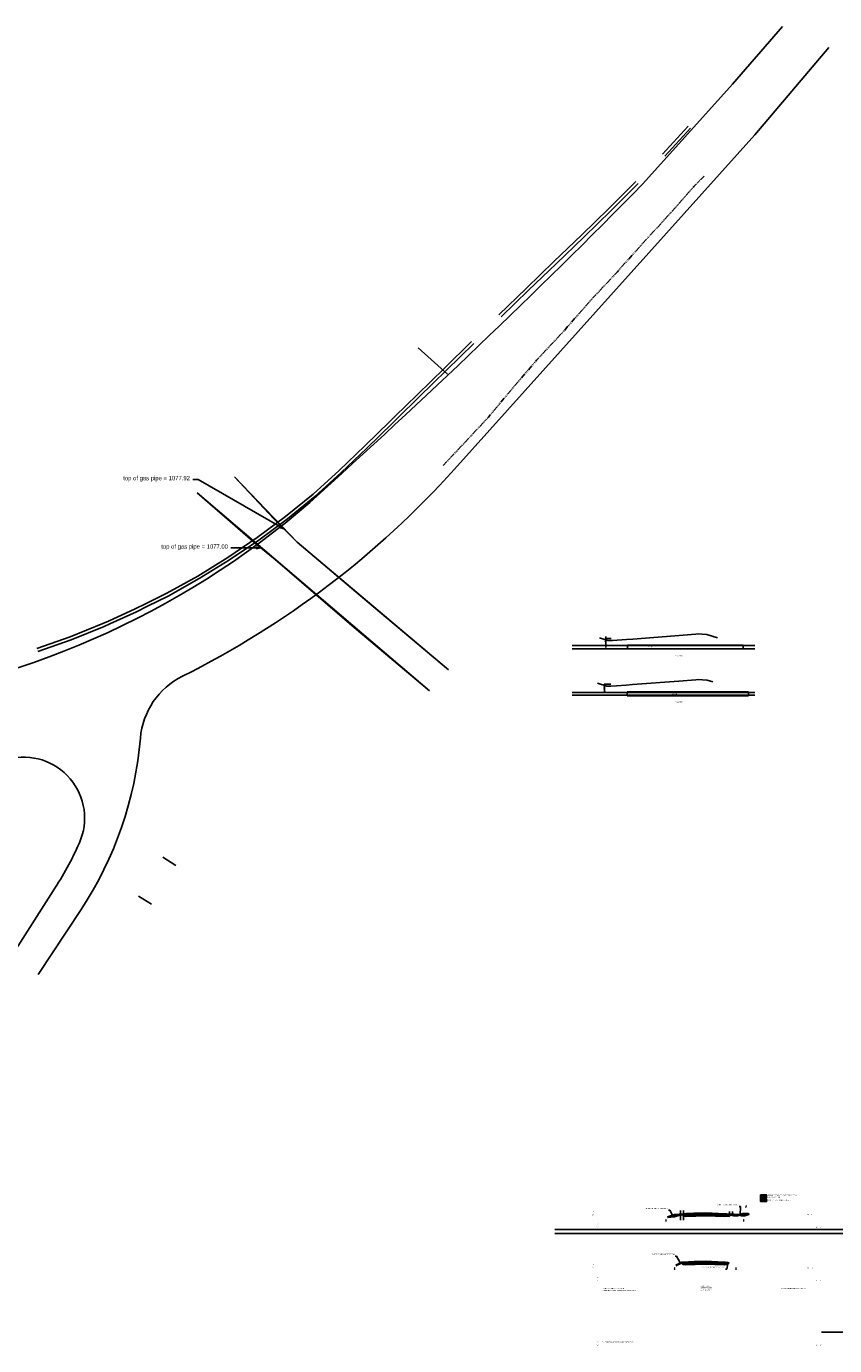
# Model space of a CAD drawing. Header units: feet. Extents: x 2296963 to 2300087, y 574586 to 575596.
# Tile 2 of 9: x 2297506 to 2298036, y 574600 to 575465. Entities that reach past the tile are written whole.
import ezdxf
from ezdxf import colors
from ezdxf.entities.mleader import LeaderData, LeaderLine
from ezdxf.enums import TextEntityAlignment as Align
from ezdxf.math import Vec2, Vec3

# ---------------------------------------------------------------- set-up
doc = ezdxf.new("R2010")
doc.units = ezdxf.units.FT
doc.header["$LTSCALE"] = 5
doc.header["$MEASUREMENT"] = 0
for name, pattern in [('esmtmppr', [0]), ('gasex', [0]), ('rowpr', [0]), ('stream', [1.4, 0.7, -0.1, 0.1, -0.1, 0.1, -0.1, 0.1, -0.1])]:
    doc.linetypes.add(name, pattern=pattern)
for name, color, linetype in [('0_Xref', 7, 'Continuous'), ('DR_P_Flow_Arrow', 151, 'Continuous'), ('DR_P_Text', 7, 'Continuous'), ('DR_X_Ditch', 133, 'stream'), ('PV_P_EOP', 7, 'Continuous'), ('RW_P_Esmt_TMP', 203, 'esmtmppr'), ('RW_P_Fee_RW', 203, 'rowpr'), ('SH_Border', 7, 'Continuous'), ('SH_Text', 7, 'Continuous'), ('UT_X_Gas', 2, 'gasex'), ('UT_X_Gas_Text', 7, 'Continuous'), ('XS_P_Annotation', 7, 'Continuous'), ('XS_P_Undercut', 230, 'Continuous'), ('XS_P_Undercut2', 230, 'Continuous')]:
    doc.layers.add(name, color=color, linetype=linetype)
doc.layers.add('SC_Scratch1', color=7, linetype='Continuous', plot=False)
doc.layers.add('VL_Cut_Volume', color=3, linetype='Continuous', lineweight=35, true_color=0x00ff00, plot=False)
doc.layers.add('VL_Fill_Volume', color=5, linetype='Continuous', lineweight=35, true_color=0x0000ff, plot=False)
doc.styles.add('Slanted-Normal', font='font31.shx', dxfattribs={"height": 0.14})
doc.styles.add('Straight-Normal', font='font30.shx', dxfattribs={"height": 0.14})
doc.dimstyles.new('Dec-2  Slanted', dxfattribs={"dimtxt": 0.14, "dimasz": 0.14, "dimexe": 0.07, "dimexo": 0.07, "dimgap": 0.07, "dimtad": 1, "dimzin": 3, "dimdsep": 46, "dimtxsty": 'Slanted-Normal', "dimblk": 'Dim1', "dimcen": 0, "dimclrd": 95, "dimclre": 95, "dimclrt": 7, "dimazin": 3, "dimtfac": 1, "dimtix": 1, "dimtofl": 0, "dimtmove": 1, "dimatfit": 3, "dimldrblk": 'Dim1', "dimfxl": 1, "dimtolj": 1, "dimtzin": 0, "dimlwd": -1, "dimlwe": -1, "dimarcsym": 0})

# ---------------------------------------------------------------- blocks, each defined once
blk = doc.blocks.new('DFL-P')
at = {"layer": 'DR_P_Flow_Arrow', "color": 151, "linetype": 'Continuous', "lineweight": 13}
blk.add_open_spline([(-0.08, 0), (-0.08, 0), (-0.08, 0), (-0.08, 0), (-0.09, 0), (-0.11, 0.01), (-0.12, 0.01), (-0.12, 0.01), (-0.13, 0.01), (-0.14, 0.01), (-0.15, 0.02), (-0.17, -0.02), (-0.18, -0.02), (-0.2, -0.02), (-0.21, 0.02), (-0.23, 0.02), (-0.25, 0.02), (-0.27, -0.03), (-0.28, -0.02), (-0.29, -0.02), (-0.29, 0), (-0.3, 0), (-0.31, 0), (-0.33, 0), (-0.35, 0)], degree=3, knots=[0, 0, 0, 0, 0.009646, 0.009646, 0.009646, 0.112481, 0.112481, 0.112481, 0.179673, 0.179673, 0.179673, 0.350625, 0.350625, 0.350625, 0.544565, 0.544565, 0.544565, 0.756426, 0.756426, 0.756426, 0.832712, 0.832712, 0.832712, 1, 1, 1, 1], dxfattribs=at)
at = {"layer": 'DR_P_Flow_Arrow', "color": 151, "linetype": 'Continuous', "lineweight": 0, "extrusion": (0, 0, -1)}
blk.add_solid([(0.08, 0.02), (0, 0), (0.08, -0.02)], dxfattribs=at)
blk = doc.blocks.new('Dim1')
h = blk.add_hatch(color=4)
h.dxf.hatch_style = 1
h.paths.add_polyline_path([(0, 0), (-1, -0.2), (-1, 0.2)])
at = {"color": 4}
blk.add_lwpolyline([(0, 0), (-1, -0.2), (-1, 0.2), (0, 0)], dxfattribs=at)
blk = doc.blocks.new('*D988')
at = {"layer": 'Defpoints', "color": 0, "transparency": 16777216}
for p in [(2297889.77, 575033.72), (2297885.44, 575028.12), (2297886.6, 575028.12)]:
    blk.add_point(p, dxfattribs=at)
at = {"layer": 'XS_P_Annotation', "color": 95, "linetype": 'Continuous', "transparency": 16777216}
for p, q in [((2297889.42, 575033.72), (2297885.09, 575033.72)), ((2297885.44, 575033.02), (2297885.44, 575028.82)), ((2297886.25, 575028.12), (2297885.09, 575028.12))]:
    blk.add_line(p, q, dxfattribs=at)
at = {"layer": 'XS_P_Annotation', "color": 95, "transparency": 16777216, "xscale": 0.7000000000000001, "yscale": 0.7000000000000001, "zscale": 0.7000000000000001}
for p, rotation in [((2297885.44, 575033.72), 90), ((2297885.44, 575028.12), 270)]:
    blk.add_blockref('Dim1', p, dxfattribs=dict(at, rotation=rotation))
at = {"layer": 'XS_P_Annotation', "color": 7, "transparency": 16777216, "insert": (2297884.74, 575030.92), "char_height": 0.7, "attachment_point": 5, "rotation": 90, "style": 'Slanted-Normal'}
blk.add_mtext("\\A1;5.60'", dxfattribs=at)
blk = doc.blocks.new('*D989')
at = {"layer": 'Defpoints', "color": 0, "transparency": 16777216}
for p in [(2297886.18, 575059.04), (2297887.54, 575059.04), (2297890.03, 575063.46)]:
    blk.add_point(p, dxfattribs=at)
at = {"layer": 'XS_P_Annotation', "color": 95, "linetype": 'Continuous', "transparency": 16777216}
for p, q in [((2297889.68, 575063.46), (2297885.83, 575063.46)), ((2297887.19, 575059.04), (2297885.83, 575059.04)), ((2297886.18, 575063.46), (2297886.18, 575062.76)), ((2297886.18, 575062.76), (2297886.18, 575059.74)), ((2297886.18, 575059.04), (2297886.18, 575059.74))]:
    blk.add_line(p, q, dxfattribs=at)
at = {"layer": 'XS_P_Annotation', "color": 95, "transparency": 16777216}
for p, q in [((2297886.18, 575064.16), (2297886.18, 575064.86)), ((2297886.18, 575058.34), (2297886.18, 575057.64))]:
    blk.add_line(p, q, dxfattribs=at)
at = {"layer": 'XS_P_Annotation', "color": 95, "transparency": 16777216, "xscale": 0.7000000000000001, "yscale": 0.7000000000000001, "zscale": 0.7000000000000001}
for p, rotation in [((2297886.18, 575063.46), 270), ((2297886.18, 575059.04), 90)]:
    blk.add_blockref('Dim1', p, dxfattribs=dict(at, rotation=rotation))
at = {"layer": 'XS_P_Annotation', "color": 7, "transparency": 16777216, "insert": (2297885.48, 575061.25), "char_height": 0.7, "attachment_point": 5, "rotation": 90, "style": 'Slanted-Normal'}
blk.add_mtext("\\A1;4.42'", dxfattribs=at)

msp = doc.modelspace()

# ---------------------------------------------------------------- hatches: boundary and pattern name
at = {"layer": 'XS_P_Undercut'}
h = msp.add_hatch(dxfattribs=at)
h.set_pattern_fill('ANSI37', color=256, scale=3)
h.set_pattern_definition([(45, (-4.9803, -6.70843), (-0.265165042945, 0.265165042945), []), (135, (-4.9803, -6.70843), (-0.265165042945, -0.265165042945), [])])
h.paths.add_polyline_path([(2297991.666, 574698.693), (2297987.666, 574698.693), (2297987.666, 574696.943), (2297991.666, 574696.943)])
at = {"layer": 'XS_P_Undercut2'}
h = msp.add_hatch(dxfattribs=at)
h.set_pattern_fill('ANSI31', color=256, scale=3)
h.set_pattern_definition([(45, (0, -0.34316), (-0.265165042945, 0.265165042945), [])])
h.paths.add_polyline_path([(2297991.666, 574696.083), (2297987.666, 574696.083), (2297987.666, 574694.333), (2297991.666, 574694.333)])

# ---------------------------------------------------------------- linework, layer by layer
for points in [[(2297642.685, 575169.607, 1077.92), (2297668.398, 575141.97, 1077.92), (2297683.711, 575126.783, 1077.92), (2297733.627, 575084.514, 1077.92), (2297782.976, 575042.915, 1077.92)], [(2297618.1, 575159.173, 1077), (2297656.461, 575125.869, 1077), (2297669.313, 575115.334, 1077), (2297721.143, 575070.852, 1077), (2297770.492, 575029.253, 1077)]]:
    msp.add_polyline3d(points)
at = {"layer": '0_Xref'}
for points in [[(2297923.35, 575381.19, 1079.752), (2297940.308, 575399.562, 1079.708)], [(2297924.838, 575379.853, 1079.752), (2297941.795, 575398.225, 1079.708)], [(2297816.078, 575275.923, 1079.988), (2297834.086, 575293.351, 1079.954), (2297852.189, 575310.693, 1079.912), (2297870.197, 575328.122, 1079.866), (2297888.143, 575345.606, 1079.831), (2297905.973, 575363.194, 1079.786)], [(2297817.565, 575274.586, 1079.988), (2297835.573, 575292.014, 1079.954), (2297853.677, 575309.356, 1079.912), (2297871.684, 575326.785, 1079.866), (2297889.63, 575344.269, 1079.831), (2297907.461, 575361.857, 1079.786)], [(2297512.955, 575056.908, 1082.173), (2297534.822, 575064.662, 1081.756), (2297556.339, 575073.339, 1081.414), (2297560.104, 575074.968, 1081.368), (2297577.468, 575082.923, 1081.147), (2297584.755, 575086.484, 1081.081), (2297598.283, 575093.185, 1081.035), (2297618.53, 575104.535, 1080.88), (2297638.276, 575116.735, 1080.726), (2297657.485, 575129.765, 1080.571), (2297676.14, 575143.576, 1080.427), (2297694.154, 575158.214, 1080.262), (2297711.329, 575173.821, 1080.221), (2297728.064, 575189.886, 1080.175), (2297744.717, 575206.085, 1080.14), (2297748.101, 575209.365, 1080.143), (2297762.393, 575223.332, 1080.11), (2297780.299, 575240.853, 1080.069), (2297798.198, 575258.379, 1080.029)], [(2297513.583, 575055.009, 1082.173), (2297535.53, 575062.791, 1081.756), (2297557.127, 575071.5, 1081.414), (2297560.906, 575073.135, 1081.368), (2297578.333, 575081.119, 1081.147), (2297585.647, 575084.693, 1081.081), (2297599.224, 575091.42, 1081.035), (2297619.545, 575102.811, 1080.88), (2297639.363, 575115.057, 1080.726), (2297658.642, 575128.134, 1080.571), (2297677.366, 575141.996, 1080.427), (2297695.446, 575156.688, 1080.262), (2297712.685, 575172.35, 1080.221), (2297729.481, 575188.475, 1080.175), (2297746.193, 575204.736, 1080.14), (2297749.589, 575208.028, 1080.143), (2297763.881, 575221.995, 1080.11), (2297781.786, 575239.516, 1080.069), (2297799.686, 575257.042, 1080.029)]]:
    msp.add_polyline3d(points, dxfattribs=at)
at = {"layer": 'DR_X_Ditch', "elevation": 1082.288, "flags": 128}
msp.add_lwpolyline([(2297779.633, 575177.081), (2297793.054, 575191.384), (2297809.253, 575208.784), (2297824.802, 575227.387), (2297840.837, 575246.049), (2297858.46, 575264.956), (2297875.569, 575284.507), (2297893.852, 575304.101), (2297910.477, 575322.79), (2297927.536, 575341.311), (2297943.983, 575359.925), (2297950.689, 575366.876)], dxfattribs=at)
at = {"layer": 'PV_P_EOP'}
for points in [[(2296989.599, 575003.117), (2297039.591, 575002.138), (2297086.376, 575001.463, 0.0152554), (2297388.066, 575019.948, 0.1520712), (2297692.127, 575152.854, 0.0152638), (2297910.59, 575361.737), (2297969.398, 575427.161), (2298002.128, 575464.971)], [(2297513.948, 574843.28), (2297542.052, 574885.9, 0.125272), (2297580.953, 574998.256, -0.2619428), (2297608.49, 575038.816, 0.0944335), (2297786.878, 575174.51), (2297984.047, 575393.861), (2298032.544, 575451.115)], [(2297004.299, 574982.257), (2297054.273, 574980.14), (2297229.255, 574977.617), (2297279.091, 574965.898), (2297332.868, 574965.122, 0.0669914), (2297494.346, 574984.49, -0.6277647), (2297540.914, 574929.513, -0.0410665), (2297523.681, 574898.004), (2297496.135, 574854.885)]]:
    msp.add_lwpolyline(points, format="xyb", dxfattribs=at)
at = {"layer": 'RW_P_Esmt_TMP'}
for p, q in [((2297604.188, 574914.723), (2297595.734, 574920.065)), ((2297588.162, 574889.362), (2297579.709, 574894.704))]:
    msp.add_line(p, q, dxfattribs=at)
at = {"layer": 'RW_P_Fee_RW', "linetype": 'Continuous'}
msp.add_line((2297763.037, 575254.195), (2297782.374, 575236.814), dxfattribs=at)
at = {"layer": 'SC_Scratch1', "color": 1, "flags": 128}
for points in [[(2297882.022, 575064.03), (2297887.505, 575062.212), (2297890.671, 575062.255), (2297899.849, 575062.853), (2297903.88, 575063.17), (2297945.23, 575066.359), (2297947.265, 575066.516), (2297949.493, 575066.382), (2297952.546, 575066.139), (2297959.367, 575063.896)], [(2297880.713, 575034.336), (2297886.817, 575032.372), (2297889.565, 575032.393), (2297893.298, 575032.531), (2297899.52, 575033), (2297903.659, 575033.313), (2297934.051, 575035.637), (2297945.224, 575036.492), (2297947.275, 575036.649), (2297949.52, 575036.515), (2297952.598, 575036.271), (2297956.317, 575035.058)]]:
    msp.add_lwpolyline(points, dxfattribs=at)
at = {"layer": 'SC_Scratch1', "flags": 128}
for points in [[(2297935.236, 574682.017), (2297935.236, 574688.386)], [(2297937.236, 574682.017), (2297937.236, 574688.386)], [(2297967.236, 574684.807), (2297967.236, 574687.72)], [(2297969.236, 574684.807), (2297969.236, 574687.72)], [(2299911.811, 574676.1), (2297852.707, 574676.1)], [(2299911.811, 574673.49), (2297852.707, 574673.49)], [(2300086.81, 574608.709), (2298027.706, 574608.709)]]:
    msp.add_lwpolyline(points, dxfattribs=at)
at = {"layer": 'SH_Border', "flags": 128}
msp.add_lwpolyline([(2297987.666, 574696.943), (2297987.666, 574696.083)], dxfattribs=at)
at = {"layer": 'SH_Text', "flags": 128}
for points in [[(2297987.666, 574698.693), (2297991.666, 574698.693), (2297991.666, 574696.943), (2297987.666, 574696.943)], [(2297987.666, 574696.083), (2297991.666, 574696.083), (2297991.666, 574694.333), (2297987.666, 574694.333)]]:
    msp.add_lwpolyline(points, close=True, dxfattribs=at)
at = {"layer": 'UT_X_Gas'}
for p, q in [((2297864.051, 575059.037), (2297984.051, 575059.037)), ((2297864.051, 575056.87), (2297984.051, 575056.87)), ((2297900.417, 575059.203), (2297976.295, 575059.203)), ((2297900.417, 575059.203), (2297900.417, 575056.703)), ((2297900.417, 575056.703), (2297976.295, 575056.703)), ((2297976.295, 575059.203), (2297976.295, 575056.703)), ((2297864.051, 575028.117), (2297984.051, 575028.117)), ((2297864.051, 575026.45), (2297984.051, 575026.45)), ((2297900.166, 575028.533), (2297979.836, 575028.533)), ((2297900.166, 575026.033), (2297979.836, 575026.033)), ((2297979.836, 575028.533), (2297979.836, 575026.033))]:
    msp.add_line(p, q, dxfattribs=at)
at = {"layer": 'UT_X_Gas', "flags": 128}
msp.add_lwpolyline([(2297900.166, 575028.533), (2297900.166, 575026.033)], dxfattribs=at)
at = {"layer": 'VL_Cut_Volume', "flags": 128}
for points in [[(2297937.236, 574686.065), (2297937.236, 574684.831), (2297938.712, 574684.919), (2297938.704, 574685.251), (2297951.759, 574685.675), (2297964.182, 574685.16), (2297964.188, 574684.989), (2297967.236, 574684.806), (2297967.236, 574685.733), (2297965.608, 574686.057), (2297964.192, 574686.057), (2297951.762, 574686.675), (2297943.967, 574686.426), (2297938.704, 574686.251)], [(2297973.573, 574685.533), (2297974.236, 574685.48), (2297975.286, 574685.13), (2297977.286, 574685.13), (2297979.919, 574686.006), (2297979.337, 574686.194), (2297976.179, 574686.256), (2297973.901, 574685.731)], [(2297936.735, 574654.411), (2297936.736, 574653.177), (2297938.179, 574653.231), (2297938.183, 574653.473), (2297951.473, 574653.931), (2297963.918, 574653.45), (2297963.912, 574653.215), (2297965.84, 574653.06), (2297965.841, 574654.179), (2297964.525, 574654.407), (2297963.918, 574654.45), (2297951.473, 574654.931), (2297944.151, 574654.698)]]:
    msp.add_lwpolyline(points, close=True, dxfattribs=at)
at = {"layer": 'VL_Fill_Volume', "flags": 128}
for points in [[(2297926.674, 574684.073), (2297931.27, 574684.422), (2297934.035, 574685.482), (2297937.236, 574686.072), (2297931.236, 574685.585)], [(2297938.712, 574684.922), (2297938.714, 574684.834), (2297951.759, 574685.258), (2297964.182, 574684.743), (2297964.153, 574684.991), (2297952.236, 574685.326), (2297940.319, 574685.01)], [(2297967.236, 574686.04), (2297967.236, 574685.733), (2297970.19, 574685.268), (2297971.902, 574685.11), (2297973.025, 574685.242), (2297973.573, 574685.533), (2297967.236, 574686.04)], [(2297932.11, 574652.415), (2297935.848, 574654.173), (2297936.735, 574654.411), (2297935.986, 574654.366)], [(2297938.179, 574653.231), (2297938.183, 574653.056), (2297951.473, 574653.514), (2297963.908, 574653.034), (2297963.911, 574653.169), (2297952.236, 574653.632)], [(2297965.841, 574654.179), (2297966.89, 574653.945), (2297965.841, 574654.294)]]:
    msp.add_lwpolyline(points, close=True, dxfattribs=at)
at = {"layer": 'XS_P_Annotation', "flags": 128}
for points in [[(2297642.685, 575169.607), (2297683.711, 575126.783), (2297782.976, 575042.915)], [(2297618.1, 575159.173), (2297770.492, 575029.253)]]:
    msp.add_lwpolyline(points, dxfattribs=at)

# ---------------------------------------------------------------- block references
at = {"layer": 'DR_P_Text', "xscale": 5, "yscale": 5, "zscale": 5}
for p, rotation in [((2297978.472, 574692.195), 70.9291215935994), ((2297925.559, 574683.026), 90), ((2297976.554, 574683.026), 90), ((2297931.241, 574651.389), 90), ((2297971.529, 574651.389), 90)]:
    msp.add_blockref('DFL-P', p, dxfattribs=dict(at, rotation=rotation))

# ---------------------------------------------------------------- texts
at = {"layer": '0_Xref', "insert": (2297952.236, 574637.666), "char_height": 0.7, "width": 10.33769, "attachment_point": 5, "style": 'Slanted-Normal'}
msp.add_mtext('BEGIN PROJECT\\PMEET EXISTING\\PBUTT END JOINT', dxfattribs=at)
at = {"layer": 'SH_Text', "style": 'Slanted-Normal'}
for s, p in [('60', (2298023.965, 574677.259)), ('14', (2298026.877, 574677.259)), ('0', (2298024.248, 574642.259)), ('0', (2298027.166, 574642.259))]:
    msp.add_text(s, height=0.7, dxfattribs=at).set_placement(p)
at = {"layer": 'SH_Text', "char_height": 0.7, "attachment_point": 4, "style": 'Slanted-Normal'}
for s, insert, width in [('ASPHALT REMOVED, PAID FOR AS ITEM 203 EXCAVATION', (2297992.356, 574697.856), 18.5), ('ITEM 202, PAVEMENT REMOVED', (2297992.356, 574695.208), 18.26421)]:
    msp.add_mtext(s, dxfattribs=dict(at, insert=insert, width=width))
at = {"layer": 'SH_Text', "linetype": 'ByBlock', "insert": (2298018.694, 574685.776), "char_height": 0.7, "width": 1.12222, "attachment_point": 5, "style": 'Slanted-Normal'}
msp.add_mtext('35', dxfattribs=at)
at = {"layer": 'SH_Text', "linetype": 'ByBlock', "char_height": 0.7, "attachment_point": 5, "style": 'Slanted-Normal'}
for s, insert in [('11', (2298021.61, 574685.776)), ('30', (2298018.694, 574650.776)), ('4', (2298021.61, 574650.776))]:
    msp.add_mtext(s, dxfattribs=dict(at, insert=insert))
at = {"layer": 'UT_X_Gas_Text', "char_height": 0.7, "attachment_point": 1, "line_spacing_factor": 1.14, "style": 'Straight-Normal'}
for s, insert in [('26" gas', (2297913.837, 575058.646)), ('20" gas', (2297929.65, 575027.726))]:
    msp.add_mtext(s, dxfattribs=dict(at, insert=insert))
at = {"layer": 'XS_P_Annotation', "style": 'Slanted-Normal'}
for s, p in [('26', (2297877.861, 574685.739)), ('*9', (2297877.861, 574687.739)), ('*44', (2297880.778, 574679.586)), ('92', (2297880.778, 574677.586)), ('*7', (2297877.861, 574652.739)), ('7', (2297877.861, 574650.739)), ('*0', (2297880.778, 574644.586)), ('0', (2297880.778, 574642.586)), ('*44', (2297880.778, 574602.223)), ('92', (2297880.778, 574600.223)), ('60', (2298024.528, 574600.223)), ('14', (2298027.445, 574600.223))]:
    msp.add_text(s, height=0.7, dxfattribs=at).set_placement(p, align=Align.MIDDLE_CENTER)
for s, p in [('BEGIN SEEDING STA. 22+00.00', (2297884.08, 574637.34)), ('BEGIN EARTHWORK STA. 22+00.00', (2298001.161, 574637.34)), ('* - ITEM 670 SLOPE EROSION PROTECTION', (2297884.08, 574602.223))]:
    msp.add_text(s, height=0.7, dxfattribs=at).set_placement(p, align=Align.MIDDLE_LEFT)
at = {"layer": 'XS_P_Annotation', "char_height": 0.7, "line_spacing_factor": 1.14, "style": 'Slanted-Normal'}
for s, insert, attachment_point in [('(SKEWED)', (2297934.051, 575052.021), 5), ('(SKEWED)', (2297934.051, 575021.837), 5), ('SUSPEND CEMENT STABILIZATION STA. 22+00', (2297884.08, 574636.427), 1)]:
    msp.add_mtext(s, dxfattribs=dict(at, insert=insert, attachment_point=attachment_point))

# ---------------------------------------------------------------- dimensions: what is measured, and where the dimension line sits
at = {"layer": 'XS_P_Annotation'}
for base, p1, p2, picture, middle in [((2297886.182, 575059.037), (2297890.029, 575063.46), (2297887.543, 575059.037), '*D989', (2297885.482, 575061.248)), ((2297885.435, 575028.117), (2297889.765, 575033.715), (2297886.599, 575028.117), '*D988', (2297884.735, 575030.916))]:
    dim = msp.add_linear_dim(base=base, p1=p1, p2=p2, angle=90, dimstyle='Dec-2  Slanted', override={"dimpost": "'"}, dxfattribs=at)
    dim.commit()
    dim.dimension.update_dxf_attribs({"geometry": picture, "text_midpoint": middle})

# ---------------------------------------------------------------- leaders
at = {"layer": 'UT_X_Gas_Text'}
ml = msp.add_multileader_mtext('Standard', dxfattribs=at)
ml.set_content('top of gas pipe = 1077.92', color=256, style='Straight-Normal')
ml.set_leader_properties()
ml.set_arrow_properties(name='Dim1')
ml.build(insert=Vec2(0, 0))
ml.multileader.update_dxf_attribs({"text_left_attachment_type": 2, "text_right_attachment_type": 2, "dogleg_length": 0.18, "arrow_head_size": 2.8, "scale": 20})
ctx = ml.context
ctx.base_point, ctx.scale, ctx.char_height, ctx.arrow_head_size, ctx.landing_gap_size, ctx.plane_origin = Vec3(2297555.081, 575167.787, 1082.877), 20, 2.8, 2.8, 1.8, Vec3(2297652.878, 575199.622, 1082.877)
ctx.left_attachment, ctx.right_attachment, ctx.text_align_type = 2, 2, 2
notes = []
notes.append((ctx, [(1, (1, 1, 0), (2297618.836, 575167.787, 1082.877), (-1, 0), 3.6, [(0, [(2297674.916, 575135.506, 1082.877)], 0, [])])]))
ctx.mtext.insert, ctx.mtext.alignment, ctx.mtext.flow_direction = Vec3(2297613.436, 575170.12, 1082.877), 3, 5
ml = msp.add_multileader_mtext('Standard', dxfattribs=at)
ml.set_content('top of gas pipe = 1077.00', color=256, style='Straight-Normal')
ml.set_leader_properties()
ml.set_arrow_properties(name='Dim1')
ml.build(insert=Vec2(0, 0))
ml.multileader.update_dxf_attribs({"text_left_attachment_type": 2, "text_right_attachment_type": 2, "dogleg_length": 0.18, "arrow_head_size": 2.8, "scale": 20})
ctx = ml.context
ctx.base_point, ctx.scale, ctx.char_height, ctx.arrow_head_size, ctx.landing_gap_size, ctx.plane_origin = Vec3(2297579.538, 575122.944, 1082.877), 20, 2.8, 2.8, 1.8, Vec3(2297670.501, 575148.734, 1082.877)
ctx.left_attachment, ctx.right_attachment, ctx.text_align_type = 2, 2, 2
notes.append((ctx, [(1, (1, 1, 0), (2297643.783, 575122.944, 1082.877), (-1, 0), 3.6, [(0, [(2297659.984, 575122.981, 1082.877)], 0, [])])]))
ctx.mtext.insert, ctx.mtext.alignment, ctx.mtext.flow_direction = Vec3(2297638.383, 575125.277, 1082.877), 3, 5
at = {"layer": 'XS_P_Annotation'}
ml = msp.add_multileader_mtext('Standard', dxfattribs=at)
ml.set_content('SLOPE EROSION PROTECTION', color=256, style='Slanted-Normal')
ml.set_leader_properties()
ml.set_arrow_properties(name='Dim1')
ml.build(insert=Vec2(0, 0))
ml.multileader.update_dxf_attribs({"text_right_attachment_type": 3, "dogleg_length": 0.18, "arrow_head_size": 0.7, "scale": 5})
ctx = ml.context
ctx.base_point, ctx.scale, ctx.char_height, ctx.arrow_head_size, ctx.landing_gap_size, ctx.plane_origin = Vec3(2297918.371, 574689.746), 5, 0.7, 0.7, 0.45, Vec3(2297930.104, 574685.208)
ctx.right_attachment, ctx.text_align_type = 3, 2
notes.append((ctx, [(0, (1, 1, 0), (2297928.288, 574688.58), (-1, 0), 0.9, [(0, [(2297930.104, 574685.208)], 0, [])])]))
ctx.mtext.insert, ctx.mtext.width, ctx.mtext.alignment, ctx.mtext.flow_direction = Vec3(2297926.938, 574690.096), 8.47466, 3, 5
ml = msp.add_multileader_mtext('Standard', dxfattribs=at)
ml.set_content('SLOPE EROSION PROTECTION', color=256, style='Slanted-Normal')
ml.set_leader_properties()
ml.set_arrow_properties(name='Dim1')
ml.build(insert=Vec2(0, 0))
ml.multileader.update_dxf_attribs({"text_right_attachment_type": 3, "dogleg_length": 0.18, "arrow_head_size": 0.7, "scale": 5})
ctx = ml.context
ctx.base_point, ctx.scale, ctx.char_height, ctx.arrow_head_size, ctx.landing_gap_size, ctx.plane_origin = Vec3(2297964.736, 574692.218), 5, 0.7, 0.7, 0.45, Vec3(2297976.469, 574687.679)
ctx.right_attachment, ctx.text_align_type = 3, 2
notes.append((ctx, [(0, (1, 1, 0), (2297974.653, 574691.051), (-1, 0), 0.9, [(1, [(2297977.856, 574685.32), (2297974.272, 574685.469)], 0, [])])]))
ctx.mtext.insert, ctx.mtext.width, ctx.mtext.alignment, ctx.mtext.flow_direction = Vec3(2297973.303, 574692.568), 8.47466, 3, 5
ml = msp.add_multileader_mtext('Standard', dxfattribs=at)
ml.set_content('SLOPE EROSION PROTECTION', color=256, style='Slanted-Normal')
ml.set_leader_properties()
ml.set_arrow_properties(name='Dim1')
ml.build(insert=Vec2(0, 0))
ml.multileader.update_dxf_attribs({"text_right_attachment_type": 3, "dogleg_length": 0.18, "arrow_head_size": 0.7, "scale": 5})
ctx = ml.context
ctx.base_point, ctx.scale, ctx.char_height, ctx.arrow_head_size, ctx.landing_gap_size, ctx.plane_origin = Vec3(2297922.615, 574659.731), 5, 0.7, 0.7, 0.45, Vec3(2297934.348, 574655.192)
ctx.right_attachment, ctx.text_align_type = 3, 2
notes.append((ctx, [(0, (1, 1, 0), (2297932.531, 574658.564), (-1, 0), 0.9, [(0, [(2297935.092, 574653.919)], 0, [])])]))
ctx.mtext.insert, ctx.mtext.width, ctx.mtext.alignment, ctx.mtext.flow_direction = Vec3(2297931.181, 574660.081), 8.47466, 3, 5
ml = msp.add_multileader_mtext('Standard', dxfattribs=at)
ml.set_content('SLOPE EROSION PROTECTION', color=256, style='Slanted-Normal')
ml.set_leader_properties()
ml.set_arrow_properties(name='Dim1')
ml.build(insert=Vec2(0, 0))
ml.multileader.update_dxf_attribs({"text_right_attachment_type": 3, "dogleg_length": 0.18, "arrow_head_size": 0.7, "scale": 5})
ctx = ml.context
ctx.base_point, ctx.scale, ctx.char_height, ctx.arrow_head_size, ctx.landing_gap_size, ctx.plane_origin = Vec3(2297955.667, 574651.26), 5, 0.7, 0.7, 0.45, Vec3(2297977.374, 574656.808)
ctx.right_attachment, ctx.text_align_type = 3, 2
notes.append((ctx, [(0, (1, 1, 0), (2297965.584, 574650.094), (-1, 0), 0.9, [(0, [(2297966.475, 574654.084)], 0, [])])]))
ctx.mtext.insert, ctx.mtext.width, ctx.mtext.alignment, ctx.mtext.flow_direction = Vec3(2297964.234, 574651.61), 8.47466, 3, 5
for ctx, leaders in notes:
    for number, flags, end, landing, length, lines in leaders:
        leader = LeaderData()
        leader.index, (leader.has_last_leader_line, leader.has_dogleg_vector, leader.attachment_direction) = number, flags
        leader.last_leader_point, leader.dogleg_vector, leader.dogleg_length = Vec3(end), Vec3(landing), length
        for number, points, colour, breaks in lines:
            line = LeaderLine()
            line.index, line.vertices, line.color, line.breaks = number, Vec3.list(points), colors.encode_raw_color(colour), breaks
            leader.lines.append(line)
        ctx.leaders.append(leader)

doc.saveas('drawing.dxf')
